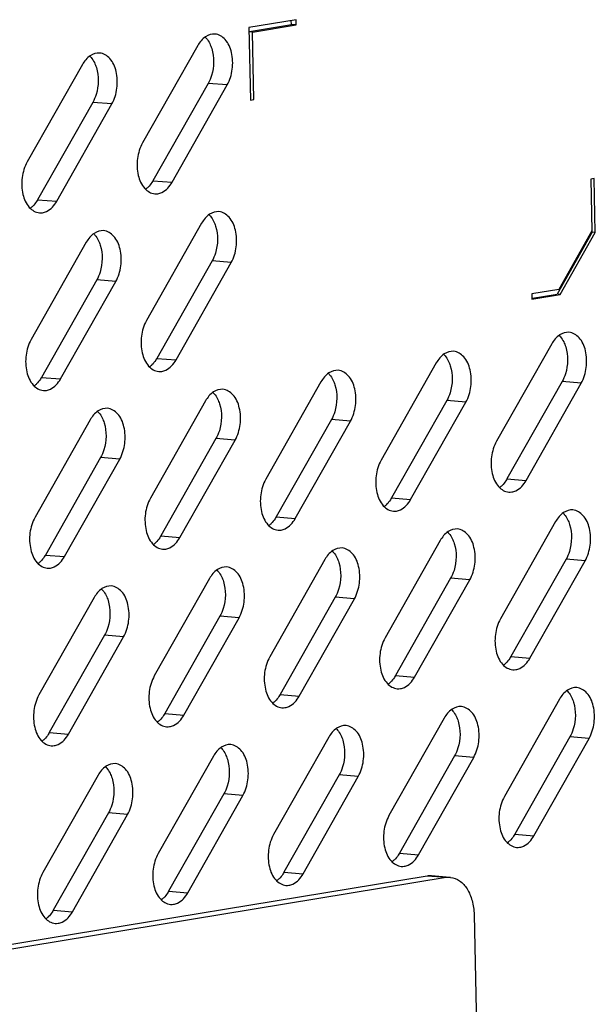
# Model space of a CAD drawing. Header units: millimetres. Extents: x -339 to 255, y 1363 to 1783.
# Tile 38 of 47: x 170 to 184, y 1454 to 1477. Entities that reach past the tile are written whole.
import ezdxf

# ---------------------------------------------------------------- set-up
doc = ezdxf.new("R2010")
doc.units = ezdxf.units.MM
doc.header["$LTSCALE"] = 61.468
doc.layers.get('0').update_dxf_attribs({"linetype": 'CONTINUOUS'})

msp = doc.modelspace()

# ---------------------------------------------------------------- linework, layer by layer
at = {"linetype": 'Continuous'}
for p, q in [((177.0721, 1477.2351), (175.9433, 1477.0493)), ((176.9603, 1477.1202), (176.9581, 1477.2163)), ((177.0748, 1477.111), (177.0721, 1477.2351)), ((176.0267, 1476.9385), (175.935, 1476.9458)), ((175.9433, 1477.0493), (175.9816, 1475.3124)), ((175.9588, 1476.9553), (176.9603, 1477.1202)), ((176.0267, 1476.9385), (177.0748, 1477.111)), ((176.0622, 1475.3257), (176.0267, 1476.9385)), ((177.0748, 1477.111), (176.9603, 1477.1202)), ((174.7162, 1476.6148), (173.3943, 1474.2843)), ((171.9522, 1476.1599), (170.6303, 1473.8293)), ((174.9653, 1475.7115), (173.6434, 1473.381)), ((174.1017, 1473.3442), (175.4236, 1475.6748)), ((175.4236, 1475.6748), (174.9653, 1475.7115)), ((172.2013, 1475.2566), (170.8794, 1472.926)), ((172.6596, 1475.2198), (172.2013, 1475.2566)), ((175.9816, 1475.3124), (176.0622, 1475.3257)), ((171.3377, 1472.8893), (172.6596, 1475.2198)), ((173.6434, 1473.381), (174.1017, 1473.3442)), ((184.2124, 1473.43), (184.1318, 1473.4168)), ((184.1318, 1473.4168), (184.1591, 1472.1779)), ((184.2409, 1472.1398), (184.2124, 1473.43)), ((170.8794, 1472.926), (171.3377, 1472.8893)), ((174.81, 1472.3621), (173.4881, 1470.0316)), ((184.1645, 1472.1459), (183.3233, 1470.6628)), ((184.1591, 1472.1779), (183.3635, 1470.7752)), ((183.3996, 1470.6567), (184.2409, 1472.1398)), ((184.1645, 1472.1459), (184.1638, 1472.178)), ((184.2409, 1472.1398), (184.1645, 1472.1459)), ((172.046, 1471.9072), (170.7241, 1469.5766)), ((175.059, 1471.4588), (173.7372, 1469.1283)), ((174.1955, 1469.0915), (175.5174, 1471.4221)), ((175.5174, 1471.4221), (175.059, 1471.4588)), ((172.2951, 1471.0039), (170.9732, 1468.6733)), ((171.4315, 1468.6366), (172.7534, 1470.9671)), ((172.7534, 1470.9671), (172.2951, 1471.0039)), ((183.3635, 1470.7752), (182.7196, 1470.6692)), ((182.7196, 1470.6692), (182.7224, 1470.5452)), ((182.7224, 1470.5452), (183.3996, 1470.6567)), ((182.7366, 1470.5662), (183.3233, 1470.6628)), ((183.3996, 1470.6567), (183.3543, 1470.6603)), ((183.1957, 1469.4743), (181.8738, 1467.1437)), ((173.7372, 1469.1283), (174.1955, 1469.0915)), ((180.4317, 1469.0193), (179.1098, 1466.6888)), ((170.9732, 1468.6733), (171.4315, 1468.6366)), ((177.6677, 1468.5644), (176.3459, 1466.2338)), ((183.4448, 1468.571), (182.1229, 1466.2404)), ((182.5812, 1466.2037), (183.9031, 1468.5342)), ((183.9031, 1468.5342), (183.4448, 1468.571)), ((174.9038, 1468.1094), (173.5819, 1465.7789)), ((180.6808, 1468.116), (179.3589, 1465.7855)), ((179.8172, 1465.7487), (181.1391, 1468.0793)), ((181.1391, 1468.0793), (180.6808, 1468.116)), ((172.1398, 1467.6545), (170.8179, 1465.3239)), ((177.9168, 1467.6611), (176.5949, 1465.3305)), ((177.0532, 1465.2938), (178.3751, 1467.6243)), ((178.3751, 1467.6243), (177.9168, 1467.6611)), ((175.1528, 1467.2061), (173.831, 1464.8756)), ((174.2893, 1464.8388), (175.6111, 1467.1694)), ((175.6111, 1467.1694), (175.1528, 1467.2061)), ((172.3889, 1466.7512), (171.067, 1464.4206)), ((171.5253, 1464.3839), (172.8472, 1466.7144)), ((172.8472, 1466.7144), (172.3889, 1466.7512)), ((182.1229, 1466.2404), (182.5812, 1466.2037)), ((179.3589, 1465.7855), (179.8172, 1465.7487)), ((176.5949, 1465.3305), (177.0532, 1465.2938)), ((183.2895, 1465.2216), (181.9676, 1462.891)), ((173.831, 1464.8756), (174.2893, 1464.8388)), ((180.5255, 1464.7666), (179.2036, 1462.4361)), ((171.067, 1464.4206), (171.5253, 1464.3839)), ((177.7615, 1464.3117), (176.4396, 1461.9811)), ((183.5386, 1464.3183), (182.2167, 1461.9877)), ((182.675, 1461.951), (183.9969, 1464.2815)), ((183.9969, 1464.2815), (183.5386, 1464.3183)), ((174.9976, 1463.8567), (173.6757, 1461.5262)), ((180.7746, 1463.8633), (179.4527, 1461.5328)), ((179.911, 1461.496), (181.2329, 1463.8266)), ((181.2329, 1463.8266), (180.7746, 1463.8633)), ((172.2336, 1463.4018), (170.9117, 1461.0712)), ((178.0106, 1463.4084), (176.6887, 1461.0778)), ((177.147, 1461.0411), (178.4689, 1463.3716)), ((178.4689, 1463.3716), (178.0106, 1463.4084)), ((175.2466, 1462.9534), (173.9248, 1460.6229)), ((174.3831, 1460.5861), (175.7049, 1462.9167)), ((175.7049, 1462.9167), (175.2466, 1462.9534)), ((172.4827, 1462.4985), (171.1608, 1460.1679)), ((171.6191, 1460.1312), (172.941, 1462.4617)), ((172.941, 1462.4617), (172.4827, 1462.4985)), ((182.2167, 1461.9877), (182.675, 1461.951)), ((179.4527, 1461.5328), (179.911, 1461.496)), ((176.6887, 1461.0778), (177.147, 1461.0411)), ((183.3833, 1460.9689), (182.0614, 1458.6383)), ((173.9248, 1460.6229), (174.3831, 1460.5861)), ((180.6193, 1460.5139), (179.2974, 1458.1834)), ((171.1608, 1460.1679), (171.6191, 1460.1312)), ((177.8553, 1460.059), (176.5334, 1457.7284)), ((183.6324, 1460.0656), (182.3105, 1457.735)), ((182.7688, 1457.6983), (184.0907, 1460.0288)), ((184.0907, 1460.0288), (183.6324, 1460.0656)), ((175.0914, 1459.6041), (173.7695, 1457.2735)), ((180.8684, 1459.6106), (179.5465, 1457.2801)), ((180.0048, 1457.2433), (181.3267, 1459.5739)), ((181.3267, 1459.5739), (180.8684, 1459.6106)), ((172.3274, 1459.1491), (171.0055, 1456.8185)), ((178.1044, 1459.1557), (176.7825, 1456.8251)), ((177.2408, 1456.7884), (178.5627, 1459.1189)), ((178.5627, 1459.1189), (178.1044, 1459.1557)), ((175.3404, 1458.7007), (174.0186, 1456.3702)), ((174.4769, 1456.3334), (175.7987, 1458.664)), ((175.7987, 1458.664), (175.3404, 1458.7007)), ((172.5765, 1458.2458), (171.2546, 1455.9152)), ((171.7129, 1455.8785), (173.0348, 1458.2091)), ((173.0348, 1458.2091), (172.5765, 1458.2458)), ((182.3105, 1457.735), (182.7688, 1457.6983)), ((179.5465, 1457.2801), (180.0048, 1457.2433)), ((180.2109, 1456.7347), (134.7359, 1449.2496)), ((180.6692, 1456.698), (135.1943, 1449.2129)), ((176.7825, 1456.8251), (177.2408, 1456.7884)), ((180.6692, 1456.698), (180.2109, 1456.7347)), ((180.6702, 1456.7104), (180.3126, 1456.7391)), ((174.0186, 1456.3702), (174.4769, 1456.3334)), ((171.2546, 1455.9152), (171.7129, 1455.8785)), ((181.3361, 1455.8117), (181.4959, 1448.5667))]:
    msp.add_line(p, q, dxfattribs=at)
for centre, radius, start, end in [((173.7131, 1473.3814), 0.3157, 265.39755, 278.78617), ((170.9492, 1472.9265), 0.3157, 265.39755, 278.78617), ((173.8069, 1469.1287), 0.3157, 265.39755, 278.78617), ((171.043, 1468.6738), 0.3157, 265.39755, 278.78617), ((182.1926, 1466.2409), 0.3157, 265.39755, 278.78617), ((179.4287, 1465.7859), 0.3157, 265.39755, 278.78617), ((176.6647, 1465.331), 0.3157, 265.39755, 278.78617), ((173.9007, 1464.876), 0.3157, 265.39755, 278.78617), ((171.1367, 1464.4211), 0.3157, 265.39755, 278.78617), ((182.2864, 1461.9882), 0.3157, 265.39755, 278.78617), ((179.5225, 1461.5332), 0.3157, 265.39755, 278.78617), ((176.7585, 1461.0783), 0.3157, 265.39755, 278.78617), ((173.9945, 1460.6233), 0.3157, 265.39755, 278.78617), ((171.2305, 1460.1684), 0.3157, 265.39755, 278.78617), ((182.3802, 1457.7355), 0.3157, 265.39755, 278.78617), ((179.6163, 1457.2805), 0.3157, 265.39755, 278.78617), ((180.2795, 1456.3185), 0.4219, 85.58102, 99.36221), ((180.7378, 1456.2818), 0.4219, 85.581, 99.36221), ((176.8523, 1456.8256), 0.3157, 265.39755, 278.78617), ((174.0883, 1456.3706), 0.3157, 265.39755, 278.78617), ((171.3243, 1455.9157), 0.3157, 265.39755, 278.78617)]:
    msp.add_arc(centre, radius, start, end, dxfattribs=at)
for points, knots in [([(175.13, 1476.8923), (175.0524, 1476.8987), (174.8736, 1476.8392), (174.7631, 1476.6975), (174.7162, 1476.6148)], [0, 0, 0, 0, 0.4505308, 1, 1, 1, 1]), ([(174.8938, 1476.8197), (174.9045, 1476.8091), (174.9476, 1476.762), (174.9818, 1476.7072), (175.0035, 1476.6636)], [0, 0, 0, 0, 0.2369678, 1, 1, 1, 1]), ([(175.4236, 1475.6748), (175.4881, 1475.7886), (175.5671, 1476.0497), (175.5508, 1476.4355), (175.4173, 1476.7626), (175.2213, 1476.8849), (175.13, 1476.8923)], [0, 0, 0, 0, 0.2769812, 0.560819, 0.8060607, 1, 1, 1, 1]), ([(172.3661, 1476.4374), (172.2884, 1476.4437), (172.1096, 1476.3843), (171.9991, 1476.2426), (171.9522, 1476.1599)], [0, 0, 0, 0, 0.4505308, 1, 1, 1, 1]), ([(172.6596, 1475.2198), (172.7241, 1475.3336), (172.8031, 1475.5947), (172.7869, 1475.9806), (172.6533, 1476.3077), (172.4574, 1476.4299), (172.3661, 1476.4374)], [0, 0, 0, 0, 0.2769812, 0.560819, 0.8060607, 1, 1, 1, 1]), ([(175.0513, 1476.543), (175.1143, 1476.3387), (175.1079, 1476.0333), (174.9992, 1475.7714), (174.9653, 1475.7115)], [0, 0, 0, 0, 0.7564025, 1, 1, 1, 1]), ([(172.1298, 1476.3648), (172.1405, 1476.3541), (172.1836, 1476.307), (172.2179, 1476.2523), (172.2395, 1476.2087)], [0, 0, 0, 0, 0.2369678, 1, 1, 1, 1]), ([(172.2873, 1476.088), (172.3504, 1475.8837), (172.344, 1475.5784), (172.2352, 1475.3165), (172.2013, 1475.2566)], [0, 0, 0, 0, 0.7564025, 1, 1, 1, 1]), ([(173.3943, 1474.2843), (173.3297, 1474.1705), (173.2508, 1473.9094), (173.267, 1473.5235), (173.4006, 1473.1964), (173.5965, 1473.0742), (173.6878, 1473.0668)], [0, 0, 0, 0, 0.2769812, 0.560819, 0.8060607, 1, 1, 1, 1]), ([(170.6303, 1473.8293), (170.5658, 1473.7155), (170.4868, 1473.4544), (170.503, 1473.0686), (170.6366, 1472.7415), (170.8325, 1472.6192), (170.9238, 1472.6118)], [0, 0, 0, 0, 0.2769812, 0.560819, 0.8060607, 1, 1, 1, 1]), ([(173.6434, 1473.381), (173.635, 1473.3662), (173.6011, 1473.3107), (173.5601, 1473.2593), (173.5258, 1473.2258)], [0, 0, 0, 0, 0.2611217, 1, 1, 1, 1]), ([(173.7613, 1473.0694), (173.794, 1473.0745), (173.938, 1473.1203), (174.0446, 1473.2436), (174.1017, 1473.3442)], [0, 0, 0, 0, 0.2222982, 1, 1, 1, 1]), ([(170.8794, 1472.926), (170.871, 1472.9112), (170.8372, 1472.8557), (170.7962, 1472.8044), (170.7618, 1472.7708)], [0, 0, 0, 0, 0.2611217, 1, 1, 1, 1]), ([(170.9974, 1472.6145), (171.0301, 1472.6195), (171.174, 1472.6654), (171.2806, 1472.7886), (171.3377, 1472.8893)], [0, 0, 0, 0, 0.2222982, 1, 1, 1, 1]), ([(175.2238, 1472.6396), (175.1462, 1472.646), (174.9674, 1472.5865), (174.8569, 1472.4448), (174.81, 1472.3621)], [0, 0, 0, 0, 0.4505308, 1, 1, 1, 1]), ([(174.9876, 1472.567), (174.9983, 1472.5564), (175.0414, 1472.5093), (175.0756, 1472.4545), (175.0973, 1472.411)], [0, 0, 0, 0, 0.2369678, 1, 1, 1, 1]), ([(175.5174, 1471.4221), (175.5819, 1471.5359), (175.6609, 1471.797), (175.6446, 1472.1829), (175.511, 1472.5099), (175.3151, 1472.6322), (175.2238, 1472.6396)], [0, 0, 0, 0, 0.2769812, 0.560819, 0.8060607, 1, 1, 1, 1]), ([(172.4599, 1472.1847), (172.3822, 1472.191), (172.2034, 1472.1316), (172.0929, 1471.9899), (172.046, 1471.9072)], [0, 0, 0, 0, 0.4505308, 1, 1, 1, 1]), ([(175.1451, 1472.2903), (175.2081, 1472.086), (175.2017, 1471.7806), (175.093, 1471.5187), (175.059, 1471.4588)], [0, 0, 0, 0, 0.7564025, 1, 1, 1, 1]), ([(172.2236, 1472.1121), (172.2343, 1472.1014), (172.2774, 1472.0543), (172.3117, 1471.9996), (172.3333, 1471.956)], [0, 0, 0, 0, 0.2369678, 1, 1, 1, 1]), ([(172.7534, 1470.9671), (172.8179, 1471.0809), (172.8969, 1471.342), (172.8807, 1471.7279), (172.7471, 1472.055), (172.5512, 1472.1772), (172.4599, 1472.1847)], [0, 0, 0, 0, 0.2769812, 0.560819, 0.8060607, 1, 1, 1, 1]), ([(172.3811, 1471.8353), (172.4442, 1471.631), (172.4378, 1471.3257), (172.329, 1471.0638), (172.2951, 1471.0039)], [0, 0, 0, 0, 0.7564025, 1, 1, 1, 1]), ([(173.4881, 1470.0316), (173.4235, 1469.9178), (173.3446, 1469.6567), (173.3608, 1469.2708), (173.4944, 1468.9437), (173.6903, 1468.8215), (173.7816, 1468.8141)], [0, 0, 0, 0, 0.2769812, 0.560819, 0.8060607, 1, 1, 1, 1]), ([(183.6096, 1469.7518), (183.5319, 1469.7581), (183.3531, 1469.6986), (183.2426, 1469.557), (183.1957, 1469.4743)], [0, 0, 0, 0, 0.4505308, 1, 1, 1, 1]), ([(183.3733, 1469.6792), (183.384, 1469.6685), (183.4271, 1469.6214), (183.4614, 1469.5667), (183.483, 1469.5231)], [0, 0, 0, 0, 0.2369678, 1, 1, 1, 1]), ([(183.9031, 1468.5342), (183.9676, 1468.648), (184.0466, 1468.9091), (184.0304, 1469.295), (183.8968, 1469.6221), (183.7009, 1469.7443), (183.6096, 1469.7518)], [0, 0, 0, 0, 0.2769812, 0.560819, 0.8060607, 1, 1, 1, 1]), ([(170.7241, 1469.5766), (170.6596, 1469.4628), (170.5806, 1469.2017), (170.5968, 1468.8159), (170.7304, 1468.4888), (170.9263, 1468.3666), (171.0176, 1468.3591)], [0, 0, 0, 0, 0.2769812, 0.560819, 0.8060607, 1, 1, 1, 1]), ([(183.5308, 1469.4024), (183.5938, 1469.1981), (183.5874, 1468.8928), (183.4787, 1468.6309), (183.4448, 1468.571)], [0, 0, 0, 0, 0.7564025, 1, 1, 1, 1]), ([(173.7372, 1469.1283), (173.7288, 1469.1135), (173.6949, 1469.058), (173.6539, 1469.0066), (173.6195, 1468.9731)], [0, 0, 0, 0, 0.2611217, 1, 1, 1, 1]), ([(180.8456, 1469.2968), (180.7679, 1469.3032), (180.5892, 1469.2437), (180.4786, 1469.102), (180.4317, 1469.0193)], [0, 0, 0, 0, 0.4505308, 1, 1, 1, 1]), ([(180.6093, 1469.2242), (180.6201, 1469.2136), (180.6631, 1469.1665), (180.6974, 1469.1117), (180.719, 1469.0681)], [0, 0, 0, 0, 0.2369678, 1, 1, 1, 1]), ([(181.1391, 1468.0793), (181.2036, 1468.1931), (181.2826, 1468.4542), (181.2664, 1468.84), (181.1328, 1469.1671), (180.9369, 1469.2894), (180.8456, 1469.2968)], [0, 0, 0, 0, 0.2769812, 0.560819, 0.8060607, 1, 1, 1, 1]), ([(173.8551, 1468.8167), (173.8878, 1468.8218), (174.0318, 1468.8676), (174.1384, 1468.9909), (174.1955, 1469.0915)], [0, 0, 0, 0, 0.2222982, 1, 1, 1, 1]), ([(180.7668, 1468.9475), (180.8299, 1468.7432), (180.8235, 1468.4378), (180.7148, 1468.1759), (180.6808, 1468.116)], [0, 0, 0, 0, 0.7564025, 1, 1, 1, 1]), ([(170.9732, 1468.6733), (170.9648, 1468.6586), (170.931, 1468.603), (170.89, 1468.5517), (170.8556, 1468.5181)], [0, 0, 0, 0, 0.2611217, 1, 1, 1, 1]), ([(178.0816, 1468.8419), (178.0039, 1468.8482), (177.8252, 1468.7888), (177.7146, 1468.6471), (177.6677, 1468.5644)], [0, 0, 0, 0, 0.4505308, 1, 1, 1, 1]), ([(177.8454, 1468.7693), (177.8561, 1468.7586), (177.8992, 1468.7115), (177.9334, 1468.6568), (177.955, 1468.6132)], [0, 0, 0, 0, 0.2369678, 1, 1, 1, 1]), ([(178.3751, 1467.6243), (178.4397, 1467.7381), (178.5186, 1467.9992), (178.5024, 1468.3851), (178.3688, 1468.7122), (178.1729, 1468.8344), (178.0816, 1468.8419)], [0, 0, 0, 0, 0.2769812, 0.560819, 0.8060607, 1, 1, 1, 1]), ([(171.0912, 1468.3618), (171.1239, 1468.3668), (171.2678, 1468.4127), (171.3744, 1468.5359), (171.4315, 1468.6366)], [0, 0, 0, 0, 0.2222982, 1, 1, 1, 1]), ([(178.0029, 1468.4925), (178.0659, 1468.2882), (178.0595, 1467.9829), (177.9508, 1467.721), (177.9168, 1467.6611)], [0, 0, 0, 0, 0.7564025, 1, 1, 1, 1]), ([(175.3176, 1468.3869), (175.24, 1468.3933), (175.0612, 1468.3338), (174.9507, 1468.1921), (174.9038, 1468.1094)], [0, 0, 0, 0, 0.4505308, 1, 1, 1, 1]), ([(175.0814, 1468.3143), (175.0921, 1468.3037), (175.1352, 1468.2566), (175.1694, 1468.2018), (175.1911, 1468.1583)], [0, 0, 0, 0, 0.2369678, 1, 1, 1, 1]), ([(175.6111, 1467.1694), (175.6757, 1467.2832), (175.7546, 1467.5443), (175.7384, 1467.9302), (175.6048, 1468.2573), (175.4089, 1468.3795), (175.3176, 1468.3869)], [0, 0, 0, 0, 0.2769812, 0.560819, 0.8060607, 1, 1, 1, 1]), ([(175.2389, 1468.0376), (175.3019, 1467.8333), (175.2955, 1467.5279), (175.1868, 1467.266), (175.1528, 1467.2061)], [0, 0, 0, 0, 0.7564025, 1, 1, 1, 1]), ([(172.5537, 1467.932), (172.476, 1467.9383), (172.2972, 1467.8789), (172.1867, 1467.7372), (172.1398, 1467.6545)], [0, 0, 0, 0, 0.4505308, 1, 1, 1, 1]), ([(172.3174, 1467.8594), (172.3281, 1467.8487), (172.3712, 1467.8016), (172.4055, 1467.7469), (172.4271, 1467.7033)], [0, 0, 0, 0, 0.2369678, 1, 1, 1, 1]), ([(172.8472, 1466.7144), (172.9117, 1466.8282), (172.9907, 1467.0893), (172.9745, 1467.4752), (172.8409, 1467.8023), (172.645, 1467.9245), (172.5537, 1467.932)], [0, 0, 0, 0, 0.2769812, 0.560819, 0.8060607, 1, 1, 1, 1]), ([(172.4749, 1467.5826), (172.538, 1467.3783), (172.5316, 1467.073), (172.4228, 1466.8111), (172.3889, 1466.7512)], [0, 0, 0, 0, 0.7564025, 1, 1, 1, 1]), ([(181.8738, 1467.1437), (181.8093, 1467.0299), (181.7303, 1466.7688), (181.7465, 1466.383), (181.8801, 1466.0559), (182.076, 1465.9336), (182.1673, 1465.9262)], [0, 0, 0, 0, 0.2769812, 0.560819, 0.8060607, 1, 1, 1, 1]), ([(179.1098, 1466.6888), (179.0453, 1466.575), (178.9663, 1466.3139), (178.9825, 1465.928), (179.1161, 1465.6009), (179.312, 1465.4787), (179.4033, 1465.4713)], [0, 0, 0, 0, 0.2769812, 0.560819, 0.8060607, 1, 1, 1, 1]), ([(176.3459, 1466.2338), (176.2813, 1466.12), (176.2024, 1465.8589), (176.2186, 1465.4731), (176.3522, 1465.146), (176.5481, 1465.0237), (176.6394, 1465.0163)], [0, 0, 0, 0, 0.2769812, 0.560819, 0.8060607, 1, 1, 1, 1]), ([(182.1229, 1466.2404), (182.1145, 1466.2256), (182.0807, 1466.1701), (182.0396, 1466.1188), (182.0053, 1466.0852)], [0, 0, 0, 0, 0.2611217, 1, 1, 1, 1]), ([(182.2409, 1465.9289), (182.2736, 1465.9339), (182.4175, 1465.9798), (182.5241, 1466.103), (182.5812, 1466.2037)], [0, 0, 0, 0, 0.2222982, 1, 1, 1, 1]), ([(173.5819, 1465.7789), (173.5173, 1465.6651), (173.4384, 1465.404), (173.4546, 1465.0181), (173.5882, 1464.691), (173.7841, 1464.5688), (173.8754, 1464.5614)], [0, 0, 0, 0, 0.2769812, 0.560819, 0.8060607, 1, 1, 1, 1]), ([(179.3589, 1465.7855), (179.3505, 1465.7707), (179.3167, 1465.7152), (179.2757, 1465.6638), (179.2413, 1465.6303)], [0, 0, 0, 0, 0.2611217, 1, 1, 1, 1]), ([(179.4769, 1465.4739), (179.5096, 1465.479), (179.6535, 1465.5248), (179.7601, 1465.6481), (179.8172, 1465.7487)], [0, 0, 0, 0, 0.2222982, 1, 1, 1, 1]), ([(183.7034, 1465.4991), (183.6257, 1465.5054), (183.4469, 1465.446), (183.3364, 1465.3043), (183.2895, 1465.2216)], [0, 0, 0, 0, 0.4505308, 1, 1, 1, 1]), ([(183.4671, 1465.4265), (183.4778, 1465.4158), (183.5209, 1465.3687), (183.5552, 1465.314), (183.5768, 1465.2704)], [0, 0, 0, 0, 0.2369678, 1, 1, 1, 1]), ([(183.9969, 1464.2815), (184.0614, 1464.3953), (184.1404, 1464.6564), (184.1241, 1465.0423), (183.9906, 1465.3694), (183.7947, 1465.4916), (183.7034, 1465.4991)], [0, 0, 0, 0, 0.2769812, 0.560819, 0.8060607, 1, 1, 1, 1]), ([(170.8179, 1465.3239), (170.7534, 1465.2102), (170.6744, 1464.949), (170.6906, 1464.5632), (170.8242, 1464.2361), (171.0201, 1464.1139), (171.1114, 1464.1064)], [0, 0, 0, 0, 0.2769812, 0.560819, 0.8060607, 1, 1, 1, 1]), ([(176.5949, 1465.3305), (176.5866, 1465.3158), (176.5527, 1465.2602), (176.5117, 1465.2089), (176.4773, 1465.1753)], [0, 0, 0, 0, 0.2611217, 1, 1, 1, 1]), ([(176.7129, 1465.019), (176.7456, 1465.024), (176.8895, 1465.0699), (176.9961, 1465.1931), (177.0532, 1465.2938)], [0, 0, 0, 0, 0.2222982, 1, 1, 1, 1]), ([(183.6246, 1465.1497), (183.6876, 1464.9454), (183.6812, 1464.6401), (183.5725, 1464.3782), (183.5386, 1464.3183)], [0, 0, 0, 0, 0.7564025, 1, 1, 1, 1]), ([(180.9394, 1465.0441), (180.8617, 1465.0505), (180.683, 1464.991), (180.5724, 1464.8493), (180.5255, 1464.7666)], [0, 0, 0, 0, 0.4505308, 1, 1, 1, 1]), ([(180.7031, 1464.9715), (180.7138, 1464.9609), (180.7569, 1464.9138), (180.7912, 1464.859), (180.8128, 1464.8155)], [0, 0, 0, 0, 0.2369678, 1, 1, 1, 1]), ([(181.2329, 1463.8266), (181.2974, 1463.9404), (181.3764, 1464.2015), (181.3602, 1464.5874), (181.2266, 1464.9145), (181.0307, 1465.0367), (180.9394, 1465.0441)], [0, 0, 0, 0, 0.2769812, 0.560819, 0.8060607, 1, 1, 1, 1]), ([(173.831, 1464.8756), (173.8226, 1464.8608), (173.7887, 1464.8053), (173.7477, 1464.7539), (173.7133, 1464.7204)], [0, 0, 0, 0, 0.2611217, 1, 1, 1, 1]), ([(173.9489, 1464.564), (173.9816, 1464.5691), (174.1256, 1464.6149), (174.2322, 1464.7382), (174.2893, 1464.8388)], [0, 0, 0, 0, 0.2222982, 1, 1, 1, 1]), ([(180.8606, 1464.6948), (180.9237, 1464.4905), (180.9173, 1464.1851), (180.8086, 1463.9232), (180.7746, 1463.8633)], [0, 0, 0, 0, 0.7564025, 1, 1, 1, 1]), ([(171.067, 1464.4206), (171.0586, 1464.4059), (171.0248, 1464.3503), (170.9838, 1464.299), (170.9494, 1464.2654)], [0, 0, 0, 0, 0.2611217, 1, 1, 1, 1]), ([(178.1754, 1464.5892), (178.0977, 1464.5955), (177.919, 1464.5361), (177.8084, 1464.3944), (177.7615, 1464.3117)], [0, 0, 0, 0, 0.4505308, 1, 1, 1, 1]), ([(177.9392, 1464.5166), (177.9499, 1464.5059), (177.9929, 1464.4588), (178.0272, 1464.4041), (178.0488, 1464.3605)], [0, 0, 0, 0, 0.2369678, 1, 1, 1, 1]), ([(178.4689, 1463.3716), (178.5335, 1463.4854), (178.6124, 1463.7465), (178.5962, 1464.1324), (178.4626, 1464.4595), (178.2667, 1464.5817), (178.1754, 1464.5892)], [0, 0, 0, 0, 0.2769812, 0.560819, 0.8060607, 1, 1, 1, 1]), ([(171.185, 1464.1091), (171.2177, 1464.1141), (171.3616, 1464.16), (171.4682, 1464.2832), (171.5253, 1464.3839)], [0, 0, 0, 0, 0.2222982, 1, 1, 1, 1]), ([(178.0967, 1464.2398), (178.1597, 1464.0355), (178.1533, 1463.7302), (178.0446, 1463.4683), (178.0106, 1463.4084)], [0, 0, 0, 0, 0.7564025, 1, 1, 1, 1]), ([(175.4114, 1464.1342), (175.3338, 1464.1406), (175.155, 1464.0811), (175.0445, 1463.9394), (174.9976, 1463.8567)], [0, 0, 0, 0, 0.4505308, 1, 1, 1, 1]), ([(175.1752, 1464.0616), (175.1859, 1464.051), (175.229, 1464.0039), (175.2632, 1463.9491), (175.2849, 1463.9056)], [0, 0, 0, 0, 0.2369678, 1, 1, 1, 1]), ([(175.7049, 1462.9167), (175.7695, 1463.0305), (175.8484, 1463.2916), (175.8322, 1463.6775), (175.6986, 1464.0046), (175.5027, 1464.1268), (175.4114, 1464.1342)], [0, 0, 0, 0, 0.2769812, 0.560819, 0.8060607, 1, 1, 1, 1]), ([(175.3327, 1463.7849), (175.3957, 1463.5806), (175.3893, 1463.2752), (175.2806, 1463.0133), (175.2466, 1462.9534)], [0, 0, 0, 0, 0.7564025, 1, 1, 1, 1]), ([(172.6475, 1463.6793), (172.5698, 1463.6856), (172.391, 1463.6262), (172.2805, 1463.4845), (172.2336, 1463.4018)], [0, 0, 0, 0, 0.4505308, 1, 1, 1, 1]), ([(172.4112, 1463.6067), (172.4219, 1463.596), (172.465, 1463.5489), (172.4993, 1463.4942), (172.5209, 1463.4506)], [0, 0, 0, 0, 0.2369678, 1, 1, 1, 1]), ([(172.941, 1462.4617), (173.0055, 1462.5755), (173.0845, 1462.8367), (173.0683, 1463.2225), (172.9347, 1463.5496), (172.7388, 1463.6718), (172.6475, 1463.6793)], [0, 0, 0, 0, 0.2769812, 0.560819, 0.8060607, 1, 1, 1, 1]), ([(172.5687, 1463.3299), (172.6317, 1463.1256), (172.6254, 1462.8203), (172.5166, 1462.5584), (172.4827, 1462.4985)], [0, 0, 0, 0, 0.7564025, 1, 1, 1, 1]), ([(181.9676, 1462.891), (181.9031, 1462.7772), (181.8241, 1462.5161), (181.8403, 1462.1303), (181.9739, 1461.8032), (182.1698, 1461.6809), (182.2611, 1461.6735)], [0, 0, 0, 0, 0.2769812, 0.560819, 0.8060607, 1, 1, 1, 1]), ([(179.2036, 1462.4361), (179.1391, 1462.3223), (179.0601, 1462.0612), (179.0763, 1461.6753), (179.2099, 1461.3482), (179.4058, 1461.226), (179.4971, 1461.2186)], [0, 0, 0, 0, 0.2769812, 0.560819, 0.8060607, 1, 1, 1, 1]), ([(176.4396, 1461.9811), (176.3751, 1461.8674), (176.2961, 1461.6062), (176.3124, 1461.2204), (176.446, 1460.8933), (176.6419, 1460.7711), (176.7332, 1460.7636)], [0, 0, 0, 0, 0.2769812, 0.560819, 0.8060607, 1, 1, 1, 1]), ([(182.2167, 1461.9877), (182.2083, 1461.9729), (182.1745, 1461.9174), (182.1334, 1461.8661), (182.0991, 1461.8325)], [0, 0, 0, 0, 0.2611217, 1, 1, 1, 1]), ([(182.3347, 1461.6762), (182.3673, 1461.6812), (182.5113, 1461.7271), (182.6179, 1461.8503), (182.675, 1461.951)], [0, 0, 0, 0, 0.2222982, 1, 1, 1, 1]), ([(173.6757, 1461.5262), (173.6111, 1461.4124), (173.5322, 1461.1513), (173.5484, 1460.7654), (173.682, 1460.4383), (173.8779, 1460.3161), (173.9692, 1460.3087)], [0, 0, 0, 0, 0.2769812, 0.560819, 0.8060607, 1, 1, 1, 1]), ([(179.4527, 1461.5328), (179.4443, 1461.518), (179.4105, 1461.4625), (179.3695, 1461.4111), (179.3351, 1461.3776)], [0, 0, 0, 0, 0.2611217, 1, 1, 1, 1]), ([(179.5707, 1461.2212), (179.6034, 1461.2263), (179.7473, 1461.2721), (179.8539, 1461.3954), (179.911, 1461.496)], [0, 0, 0, 0, 0.2222982, 1, 1, 1, 1]), ([(183.7972, 1461.2464), (183.7195, 1461.2527), (183.5407, 1461.1933), (183.4302, 1461.0516), (183.3833, 1460.9689)], [0, 0, 0, 0, 0.4505308, 1, 1, 1, 1]), ([(183.5609, 1461.1738), (183.5716, 1461.1631), (183.6147, 1461.116), (183.649, 1461.0613), (183.6706, 1461.0177)], [0, 0, 0, 0, 0.2369678, 1, 1, 1, 1]), ([(184.0907, 1460.0288), (184.1552, 1460.1426), (184.2342, 1460.4037), (184.2179, 1460.7896), (184.0844, 1461.1167), (183.8884, 1461.2389), (183.7972, 1461.2464)], [0, 0, 0, 0, 0.2769812, 0.560819, 0.8060607, 1, 1, 1, 1]), ([(170.9117, 1461.0712), (170.8472, 1460.9575), (170.7682, 1460.6963), (170.7844, 1460.3105), (170.918, 1459.9834), (171.1139, 1459.8612), (171.2052, 1459.8537)], [0, 0, 0, 0, 0.2769812, 0.560819, 0.8060607, 1, 1, 1, 1]), ([(176.6887, 1461.0778), (176.6803, 1461.0631), (176.6465, 1461.0075), (176.6055, 1460.9562), (176.5711, 1460.9226)], [0, 0, 0, 0, 0.2611217, 1, 1, 1, 1]), ([(176.8067, 1460.7663), (176.8394, 1460.7713), (176.9833, 1460.8172), (177.0899, 1460.9404), (177.147, 1461.0411)], [0, 0, 0, 0, 0.2222982, 1, 1, 1, 1]), ([(183.7184, 1460.897), (183.7814, 1460.6927), (183.775, 1460.3874), (183.6663, 1460.1255), (183.6324, 1460.0656)], [0, 0, 0, 0, 0.7564025, 1, 1, 1, 1]), ([(181.0332, 1460.7914), (180.9555, 1460.7978), (180.7768, 1460.7383), (180.6662, 1460.5966), (180.6193, 1460.5139)], [0, 0, 0, 0, 0.4505308, 1, 1, 1, 1]), ([(180.7969, 1460.7188), (180.8076, 1460.7082), (180.8507, 1460.6611), (180.885, 1460.6063), (180.9066, 1460.5628)], [0, 0, 0, 0, 0.2369678, 1, 1, 1, 1]), ([(181.3267, 1459.5739), (181.3912, 1459.6877), (181.4702, 1459.9488), (181.454, 1460.3347), (181.3204, 1460.6618), (181.1245, 1460.784), (181.0332, 1460.7914)], [0, 0, 0, 0, 0.2769812, 0.560819, 0.8060607, 1, 1, 1, 1]), ([(173.9248, 1460.6229), (173.9164, 1460.6081), (173.8825, 1460.5526), (173.8415, 1460.5012), (173.8071, 1460.4677)], [0, 0, 0, 0, 0.2611217, 1, 1, 1, 1]), ([(174.0427, 1460.3113), (174.0754, 1460.3164), (174.2193, 1460.3622), (174.326, 1460.4855), (174.3831, 1460.5861)], [0, 0, 0, 0, 0.2222982, 1, 1, 1, 1]), ([(180.9544, 1460.4421), (181.0175, 1460.2378), (181.0111, 1459.9324), (180.9024, 1459.6705), (180.8684, 1459.6106)], [0, 0, 0, 0, 0.7564025, 1, 1, 1, 1]), ([(178.2692, 1460.3365), (178.1915, 1460.3428), (178.0128, 1460.2834), (177.9022, 1460.1417), (177.8553, 1460.059)], [0, 0, 0, 0, 0.4505308, 1, 1, 1, 1]), ([(178.033, 1460.2639), (178.0437, 1460.2532), (178.0867, 1460.2061), (178.121, 1460.1514), (178.1426, 1460.1078)], [0, 0, 0, 0, 0.2369678, 1, 1, 1, 1]), ([(178.5627, 1459.1189), (178.6273, 1459.2327), (178.7062, 1459.4938), (178.69, 1459.8797), (178.5564, 1460.2068), (178.3605, 1460.329), (178.2692, 1460.3365)], [0, 0, 0, 0, 0.2769812, 0.560819, 0.8060607, 1, 1, 1, 1]), ([(171.1608, 1460.1679), (171.1524, 1460.1532), (171.1186, 1460.0976), (171.0776, 1460.0463), (171.0432, 1460.0127)], [0, 0, 0, 0, 0.2611217, 1, 1, 1, 1]), ([(171.2788, 1459.8564), (171.3115, 1459.8614), (171.4554, 1459.9073), (171.562, 1460.0305), (171.6191, 1460.1312)], [0, 0, 0, 0, 0.2222982, 1, 1, 1, 1]), ([(178.1905, 1459.9871), (178.2535, 1459.7828), (178.2471, 1459.4775), (178.1384, 1459.2156), (178.1044, 1459.1557)], [0, 0, 0, 0, 0.7564025, 1, 1, 1, 1]), ([(175.5052, 1459.8815), (175.4276, 1459.8879), (175.2488, 1459.8284), (175.1383, 1459.6867), (175.0914, 1459.6041)], [0, 0, 0, 0, 0.4505308, 1, 1, 1, 1]), ([(175.269, 1459.8089), (175.2797, 1459.7983), (175.3228, 1459.7512), (175.357, 1459.6964), (175.3787, 1459.6529)], [0, 0, 0, 0, 0.2369678, 1, 1, 1, 1]), ([(175.7987, 1458.664), (175.8633, 1458.7778), (175.9422, 1459.0389), (175.926, 1459.4248), (175.7924, 1459.7519), (175.5965, 1459.8741), (175.5052, 1459.8815)], [0, 0, 0, 0, 0.2769812, 0.560819, 0.8060607, 1, 1, 1, 1]), ([(175.4265, 1459.5322), (175.4895, 1459.3279), (175.4831, 1459.0225), (175.3744, 1458.7606), (175.3404, 1458.7007)], [0, 0, 0, 0, 0.7564025, 1, 1, 1, 1]), ([(172.7413, 1459.4266), (172.6636, 1459.4329), (172.4848, 1459.3735), (172.3743, 1459.2318), (172.3274, 1459.1491)], [0, 0, 0, 0, 0.4505308, 1, 1, 1, 1]), ([(172.505, 1459.354), (172.5157, 1459.3433), (172.5588, 1459.2962), (172.5931, 1459.2415), (172.6147, 1459.1979)], [0, 0, 0, 0, 0.2369678, 1, 1, 1, 1]), ([(173.0348, 1458.2091), (173.0993, 1458.3228), (173.1783, 1458.584), (173.1621, 1458.9698), (173.0285, 1459.2969), (172.8326, 1459.4191), (172.7413, 1459.4266)], [0, 0, 0, 0, 0.2769812, 0.560819, 0.8060607, 1, 1, 1, 1]), ([(172.6625, 1459.0772), (172.7255, 1458.8729), (172.7191, 1458.5676), (172.6104, 1458.3057), (172.5765, 1458.2458)], [0, 0, 0, 0, 0.7564025, 1, 1, 1, 1]), ([(182.0614, 1458.6383), (181.9968, 1458.5245), (181.9179, 1458.2634), (181.9341, 1457.8776), (182.0677, 1457.5505), (182.2636, 1457.4282), (182.3549, 1457.4208)], [0, 0, 0, 0, 0.2769812, 0.560819, 0.8060607, 1, 1, 1, 1]), ([(179.2974, 1458.1834), (179.2329, 1458.0696), (179.1539, 1457.8085), (179.1701, 1457.4226), (179.3037, 1457.0955), (179.4996, 1456.9733), (179.5909, 1456.9659)], [0, 0, 0, 0, 0.2769812, 0.560819, 0.8060607, 1, 1, 1, 1]), ([(176.5334, 1457.7284), (176.4689, 1457.6147), (176.3899, 1457.3535), (176.4062, 1456.9677), (176.5397, 1456.6406), (176.7357, 1456.5184), (176.827, 1456.5109)], [0, 0, 0, 0, 0.2769812, 0.560819, 0.8060607, 1, 1, 1, 1]), ([(182.3105, 1457.735), (182.3021, 1457.7203), (182.2683, 1457.6647), (182.2272, 1457.6134), (182.1929, 1457.5798)], [0, 0, 0, 0, 0.2611217, 1, 1, 1, 1]), ([(182.4285, 1457.4235), (182.4611, 1457.4285), (182.6051, 1457.4744), (182.7117, 1457.5976), (182.7688, 1457.6983)], [0, 0, 0, 0, 0.2222982, 1, 1, 1, 1]), ([(173.7695, 1457.2735), (173.7049, 1457.1597), (173.626, 1456.8986), (173.6422, 1456.5127), (173.7758, 1456.1856), (173.9717, 1456.0634), (174.063, 1456.056)], [0, 0, 0, 0, 0.2769812, 0.560819, 0.8060607, 1, 1, 1, 1]), ([(179.5465, 1457.2801), (179.5381, 1457.2653), (179.5043, 1457.2098), (179.4633, 1457.1584), (179.4289, 1457.1249)], [0, 0, 0, 0, 0.2611217, 1, 1, 1, 1]), ([(179.6645, 1456.9685), (179.6972, 1456.9736), (179.8411, 1457.0194), (179.9477, 1457.1427), (180.0048, 1457.2433)], [0, 0, 0, 0, 0.2222982, 1, 1, 1, 1]), ([(171.0055, 1456.8185), (170.941, 1456.7048), (170.862, 1456.4436), (170.8782, 1456.0578), (171.0118, 1455.7307), (171.2077, 1455.6085), (171.299, 1455.601)], [0, 0, 0, 0, 0.2769812, 0.560819, 0.8060607, 1, 1, 1, 1]), ([(176.7825, 1456.8251), (176.7741, 1456.8104), (176.7403, 1456.7548), (176.6993, 1456.7035), (176.6649, 1456.6699)], [0, 0, 0, 0, 0.2611217, 1, 1, 1, 1]), ([(176.9005, 1456.5136), (176.9332, 1456.5186), (177.0771, 1456.5645), (177.1837, 1456.6877), (177.2408, 1456.7884)], [0, 0, 0, 0, 0.2222982, 1, 1, 1, 1]), ([(180.7703, 1456.7024), (180.847, 1456.6964), (181.0091, 1456.6332), (181.1889, 1456.4262), (181.305, 1456.1415), (181.3336, 1455.9251), (181.3361, 1455.8117)], [0, 0, 0, 0, 0.2021316, 0.4330506, 0.7019888, 1, 1, 1, 1]), ([(174.0186, 1456.3702), (174.0102, 1456.3554), (173.9763, 1456.2999), (173.9353, 1456.2485), (173.9009, 1456.215)], [0, 0, 0, 0, 0.2611217, 1, 1, 1, 1]), ([(174.1365, 1456.0587), (174.1692, 1456.0637), (174.3131, 1456.1095), (174.4198, 1456.2328), (174.4769, 1456.3334)], [0, 0, 0, 0, 0.2222982, 1, 1, 1, 1]), ([(171.2546, 1455.9152), (171.2462, 1455.9005), (171.2124, 1455.8449), (171.1713, 1455.7936), (171.137, 1455.76)], [0, 0, 0, 0, 0.2611217, 1, 1, 1, 1]), ([(171.3726, 1455.6037), (171.4053, 1455.6088), (171.5492, 1455.6546), (171.6558, 1455.7778), (171.7129, 1455.8785)], [0, 0, 0, 0, 0.2222982, 1, 1, 1, 1])]:
    msp.add_open_spline(points, degree=3, knots=knots, dxfattribs=at)
for points in [[(175.0035, 1476.6636), (175.0227, 1476.6249), (175.0385, 1476.5843), (175.0513, 1476.543)], [(172.2395, 1476.2087), (172.2587, 1476.1699), (172.2746, 1476.1294), (172.2873, 1476.088)], [(173.5258, 1473.2258), (173.5076, 1473.208), (173.4882, 1473.1915), (173.4676, 1473.1766)], [(170.7618, 1472.7708), (170.7436, 1472.7531), (170.7242, 1472.7365), (170.7036, 1472.7216)], [(175.0973, 1472.411), (175.1165, 1472.3722), (175.1323, 1472.3316), (175.1451, 1472.2903)], [(172.3333, 1471.956), (172.3525, 1471.9172), (172.3684, 1471.8767), (172.3811, 1471.8353)], [(183.483, 1469.5231), (183.5022, 1469.4843), (183.518, 1469.4438), (183.5308, 1469.4024)], [(173.6195, 1468.9731), (173.6014, 1468.9553), (173.582, 1468.9388), (173.5614, 1468.9239)], [(180.719, 1469.0681), (180.7382, 1469.0294), (180.7541, 1468.9888), (180.7668, 1468.9475)], [(170.8556, 1468.5181), (170.8374, 1468.5004), (170.818, 1468.4838), (170.7974, 1468.4689)], [(177.955, 1468.6132), (177.9743, 1468.5744), (177.9901, 1468.5339), (178.0029, 1468.4925)], [(175.1911, 1468.1583), (175.2103, 1468.1195), (175.2261, 1468.0789), (175.2389, 1468.0376)], [(172.4271, 1467.7033), (172.4463, 1467.6645), (172.4622, 1467.624), (172.4749, 1467.5826)], [(182.0053, 1466.0852), (181.9871, 1466.0675), (181.9677, 1466.0509), (181.9471, 1466.036)], [(179.2413, 1465.6303), (179.2231, 1465.6125), (179.2037, 1465.596), (179.1831, 1465.5811)], [(176.4773, 1465.1753), (176.4591, 1465.1576), (176.4397, 1465.141), (176.4191, 1465.1261)], [(183.5768, 1465.2704), (183.596, 1465.2316), (183.6118, 1465.1911), (183.6246, 1465.1497)], [(173.7133, 1464.7204), (173.6952, 1464.7026), (173.6758, 1464.6861), (173.6552, 1464.6712)], [(180.8128, 1464.8155), (180.832, 1464.7767), (180.8479, 1464.7361), (180.8606, 1464.6948)], [(170.9494, 1464.2654), (170.9312, 1464.2477), (170.9118, 1464.2311), (170.8912, 1464.2163)], [(178.0488, 1464.3605), (178.0681, 1464.3217), (178.0839, 1464.2812), (178.0967, 1464.2398)], [(175.2849, 1463.9056), (175.3041, 1463.8668), (175.3199, 1463.8262), (175.3327, 1463.7849)], [(172.5209, 1463.4506), (172.5401, 1463.4118), (172.556, 1463.3713), (172.5687, 1463.3299)], [(182.0991, 1461.8325), (182.0809, 1461.8148), (182.0615, 1461.7982), (182.0409, 1461.7833)], [(179.3351, 1461.3776), (179.3169, 1461.3598), (179.2975, 1461.3433), (179.2769, 1461.3284)], [(176.5711, 1460.9226), (176.5529, 1460.9049), (176.5335, 1460.8883), (176.5129, 1460.8734)], [(183.6706, 1461.0177), (183.6898, 1460.9789), (183.7056, 1460.9384), (183.7184, 1460.897)], [(173.8071, 1460.4677), (173.789, 1460.4499), (173.7696, 1460.4334), (173.749, 1460.4185)], [(180.9066, 1460.5628), (180.9258, 1460.524), (180.9417, 1460.4834), (180.9544, 1460.4421)], [(171.0432, 1460.0127), (171.025, 1459.995), (171.0056, 1459.9784), (170.985, 1459.9636)], [(178.1426, 1460.1078), (178.1619, 1460.069), (178.1777, 1460.0285), (178.1905, 1459.9871)], [(175.3787, 1459.6529), (175.3979, 1459.6141), (175.4137, 1459.5735), (175.4265, 1459.5322)], [(172.6147, 1459.1979), (172.6339, 1459.1591), (172.6498, 1459.1186), (172.6625, 1459.0772)], [(182.1929, 1457.5798), (182.1747, 1457.5621), (182.1553, 1457.5455), (182.1347, 1457.5306)], [(179.4289, 1457.1249), (179.4107, 1457.1071), (179.3913, 1457.0906), (179.3707, 1457.0757)], [(176.6649, 1456.6699), (176.6467, 1456.6522), (176.6273, 1456.6356), (176.6067, 1456.6208)], [(173.9009, 1456.215), (173.8828, 1456.1972), (173.8634, 1456.1807), (173.8428, 1456.1658)], [(171.137, 1455.76), (171.1188, 1455.7423), (171.0994, 1455.7257), (171.0788, 1455.7109)]]:
    msp.add_open_spline(points, degree=3, dxfattribs=at)

doc.saveas('drawing.dxf')
